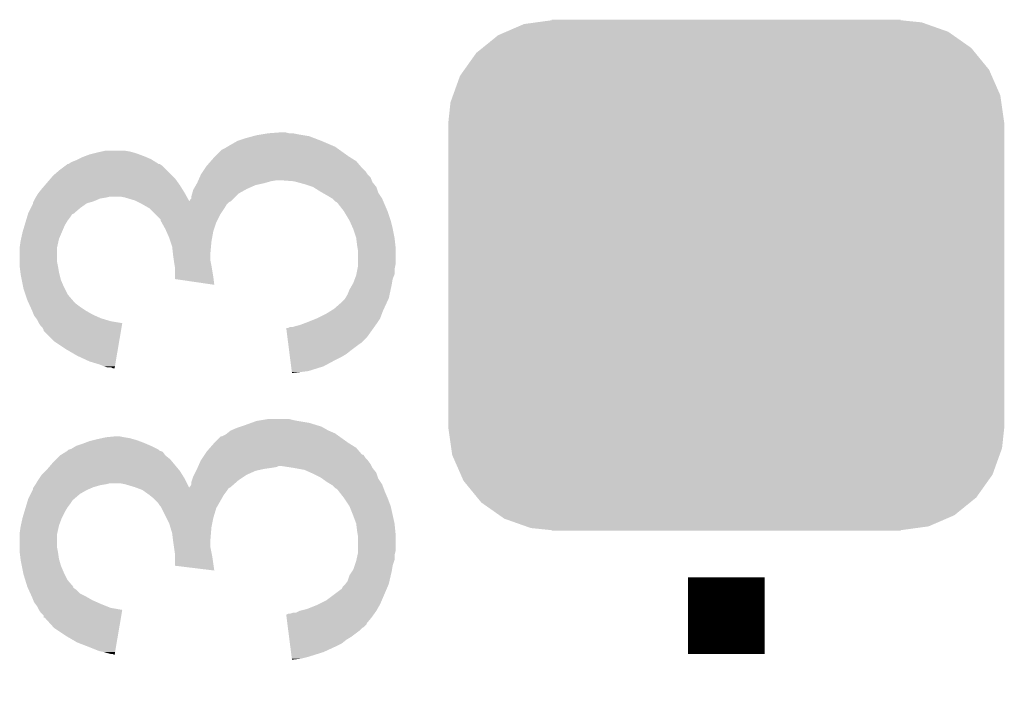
# Model space of a CAD drawing. Extents: x -9 to 122, y -9 to 65.
# Tile 109 of 256: x 23.79 to 26.4, y 39.12 to 40.91. Entities that reach past the tile are written whole.
import ezdxf

# ---------------------------------------------------------------- set-up
doc = ezdxf.new("R2010")
doc.units = 0
doc.layers.get('0').update_dxf_attribs({"linetype": 'CONTINUOUS'})
doc.layers.add('CLICKER_4_FOR_R7FA4M2A_V100_GTO', color=12, linetype='CONTINUOUS')
doc.layers.add('CLICKER_4_FOR_R7FA4M2A_V100_GTS', color=13, linetype='CONTINUOUS')

# ---------------------------------------------------------------- blocks, each defined once
blk = doc.blocks.new('CUSTOM_185')
for points in [[(-0.583128, 0.644948), (-0.536078, 0.665316), (0.587958, 0.644948), (0.530324, 0.665316)], [(-0.536078, 0.665316), (-0.503594, 0.669768), (0.530324, 0.665316), (0.517726, 0.669768)], [(-0.503594, 0.669768), (-0.46228, 0.67543), (0.517726, 0.669768), (0.46228, 0.67543)], [(-0.46228, 0.67543), (-0.46228, 0.67691), (0.46228, 0.67543), (0.46228, 0.67691)], [(-0.645876, 0.602148), (-0.604434, 0.635724), (0.648922, 0.602148), (0.601098, 0.635724)], [(-0.604434, 0.635724), (-0.583128, 0.644948), (0.601098, 0.635724), (0.587958, 0.644948)], [(-0.66231, 0.588832), (-0.645876, 0.602148), (0.659832, 0.588832), (0.648922, 0.602148)], [(-0.693772, 0.544528), (-0.66231, 0.588832), (0.696126, 0.544528), (0.659832, 0.588832)], [(-0.72405, 0.476332), (-0.705438, 0.5281), (0.726088, 0.476332), (0.703344, 0.5281)], [(-0.705438, 0.5281), (-0.693772, 0.544528), (0.703344, 0.5281), (0.696126, 0.544528)], [(-0.730638, 0.458004), (-0.72405, 0.476332), (0.728702, 0.458004), (0.726088, 0.476332)], [(-0.7366, 0.40259), (-0.730638, 0.458004), (0.7366, 0.40259), (0.728702, 0.458004)], [(-0.7366, 0.40132), (-0.7366, 0.40259), (0.7366, 0.40132), (0.7366, 0.40259)], [(-0.7366, -0.40132), (-0.7366, 0.40132), (0.7366, -0.40132), (0.7366, 0.40132)], [(-0.7366, -0.40259), (-0.7366, -0.40132), (0.7366, -0.40259), (0.7366, -0.40132)], [(-0.7287, -0.458004), (-0.7366, -0.40259), (0.730638, -0.458004), (0.7366, -0.40259)], [(-0.726088, -0.476332), (-0.7287, -0.458004), (0.724048, -0.476332), (0.730638, -0.458004)], [(-0.703342, -0.5281), (-0.726088, -0.476332), (0.705438, -0.5281), (0.724048, -0.476332)], [(-0.696126, -0.544528), (-0.703342, -0.5281), (0.69377, -0.544528), (0.705438, -0.5281)], [(-0.65983, -0.588832), (-0.696126, -0.544528), (0.66231, -0.588832), (0.69377, -0.544528)], [(-0.648922, -0.602148), (-0.65983, -0.588832), (0.645874, -0.602148), (0.66231, -0.588832)], [(-0.601096, -0.635724), (-0.648922, -0.602148), (0.604434, -0.635724), (0.645874, -0.602148)], [(-0.587958, -0.644948), (-0.601096, -0.635724), (0.583126, -0.644948), (0.604434, -0.635724)], [(-0.530322, -0.665316), (-0.587958, -0.644948), (0.536078, -0.665316), (0.583126, -0.644948)], [(-0.517726, -0.669768), (-0.530322, -0.665316), (0.503592, -0.669768), (0.536078, -0.665316)], [(-0.46228, -0.67543), (-0.517726, -0.669768), (0.46228, -0.67543), (0.503592, -0.669768)], [(-0.46228, -0.67691), (-0.46228, -0.67543), (0.46228, -0.67691), (0.46228, -0.67543)]]:
    blk.add_solid(points)

msp = doc.modelspace()

# ---------------------------------------------------------------- linework, layer by layer
at = {"layer": 'CLICKER_4_FOR_R7FA4M2A_V100_GTO', "const_width": 0.2032}
msp.add_lwpolyline([(25.6667, 39.22522), (25.6667, 39.42842)], dxfattribs=at)
at = {"layer": 'CLICKER_4_FOR_R7FA4M2A_V100_GTO'}
for points in [[(24.371302, 40.58412), (24.39416, 40.591738), (24.59482, 40.58412), (24.575012, 40.591738)], [(24.39416, 40.591738), (24.41278, 40.596818), (24.575012, 40.591738), (24.561802, 40.596818)], [(24.41278, 40.596818), (24.4221, 40.59936), (24.561802, 40.596818), (24.546556, 40.59936)], [(24.4221, 40.59936), (24.437338, 40.6019), (24.546556, 40.59936), (24.53132, 40.6019)], [(24.437338, 40.6019), (24.452578, 40.60444), (24.53132, 40.6019), (24.518622, 40.60444)], [(24.452578, 40.60444), (24.485598, 40.60698), (24.508462, 40.60444), (24.498302, 40.60698)], [(24.330664, 40.561262), (24.340818, 40.56634), (24.641046, 40.561262), (24.633936, 40.56634)], [(24.340818, 40.56634), (24.345048, 40.568878), (24.633936, 40.56634), (24.630382, 40.568878)], [(24.345048, 40.568878), (24.35352, 40.57396), (24.630382, 40.568878), (24.618526, 40.57396)], [(24.35352, 40.57396), (24.371302, 40.58412), (24.618526, 40.57396), (24.59482, 40.58412)], [(23.949656, 40.535858), (23.95982, 40.54094), (24.1427, 40.535858), (24.130846, 40.54094)], [(23.95982, 40.54094), (23.966594, 40.54348), (24.130846, 40.54094), (24.12492, 40.54348)], [(23.966594, 40.54348), (23.980142, 40.54856), (24.12492, 40.54348), (24.111374, 40.54856)], [(23.980142, 40.54856), (23.9903, 40.5511), (24.111374, 40.54856), (24.1046, 40.5511)], [(23.9903, 40.5511), (24.00046, 40.55364), (24.1046, 40.5511), (24.095712, 40.55364)], [(24.00046, 40.55364), (24.01189, 40.55618), (24.095712, 40.55364), (24.086822, 40.55618)], [(24.01189, 40.55618), (24.023322, 40.55872), (24.086822, 40.55618), (24.071582, 40.55872)], [(24.301128, 40.530778), (24.307798, 40.5384), (24.686262, 40.530778), (24.674068, 40.5384)], [(24.307798, 40.5384), (24.312878, 40.54348), (24.674068, 40.5384), (24.66594, 40.54348)], [(24.312878, 40.54348), (24.330664, 40.561262), (24.66594, 40.54348), (24.641046, 40.561262)], [(23.901398, 40.50792), (23.914944, 40.518078), (24.18334, 40.50792), (24.173182, 40.518078)], [(23.914944, 40.518078), (23.921718, 40.523156), (24.173182, 40.518078), (24.165566, 40.523156)], [(23.921718, 40.523156), (23.921724, 40.52316), (24.165566, 40.523156), (24.163024, 40.52316)], [(23.921724, 40.52316), (23.924266, 40.523164), (24.163024, 40.52316), (24.163018, 40.523164)], [(23.924266, 40.523164), (23.93188, 40.52824), (24.163018, 40.523164), (24.154894, 40.52824)], [(23.93188, 40.52824), (23.94458, 40.53332), (24.154894, 40.52824), (24.146764, 40.53332)], [(23.94458, 40.53332), (23.949656, 40.535858), (24.146764, 40.53332), (24.1427, 40.535858)], [(24.27986, 40.50284), (24.286632, 40.513), (24.71166, 40.50284), (24.701498, 40.513)], [(24.286632, 40.513), (24.29002, 40.518082), (24.701498, 40.513), (24.697144, 40.518082)], [(24.29002, 40.518082), (24.301128, 40.530778), (24.697144, 40.518082), (24.686262, 40.530778)], [(23.877086, 40.48506), (23.88362, 40.492682), (24.2062, 40.48506), (24.198578, 40.492682)], [(23.88362, 40.492682), (23.901398, 40.50792), (24.198578, 40.492682), (24.18334, 40.50792)], [(24.268006, 40.47998), (24.27139, 40.487596), (24.72741, 40.47998), (24.72436, 40.487596)], [(24.27139, 40.487596), (24.27478, 40.495218), (24.72436, 40.487596), (24.716742, 40.495218)], [(24.27478, 40.495218), (24.274782, 40.495222), (24.716742, 40.495218), (24.71674, 40.495222)], [(24.274782, 40.495222), (24.27986, 40.50284), (24.71674, 40.495222), (24.71166, 40.50284)], [(23.85314, 40.45712), (23.861848, 40.46728), (24.22525, 40.45712), (24.2189, 40.46728)], [(23.861848, 40.46728), (23.877086, 40.48506), (24.2189, 40.46728), (24.2062, 40.48506)], [(24.25591, 40.45712), (24.261714, 40.467278), (24.3967, 40.45712), (24.419558, 40.467278)], [(24.261714, 40.467278), (24.264618, 40.47236), (24.419558, 40.467278), (24.442422, 40.47236)], [(24.264618, 40.47236), (24.26462, 40.472362), (24.442422, 40.47236), (24.442428, 40.472362)], [(24.26462, 40.472362), (24.266876, 40.47744), (24.442428, 40.472362), (24.460198, 40.47744)], [(24.266876, 40.47744), (24.268006, 40.47998), (24.460198, 40.47744), (24.475438, 40.47998)], [(24.521158, 40.47744), (24.488142, 40.47998), (24.728426, 40.47744), (24.72741, 40.47998)], [(24.53047, 40.4749), (24.521158, 40.47744), (24.729442, 40.4749), (24.728426, 40.47744)], [(24.5491, 40.469818), (24.53047, 40.4749), (24.733508, 40.469818), (24.729442, 40.4749)], [(24.57196, 40.4622), (24.5491, 40.469818), (24.7396, 40.4622), (24.733508, 40.469818)], [(24.571964, 40.462198), (24.57196, 40.4622), (24.7396, 40.462198), (24.7396, 40.4622)], [(24.59228, 40.4495), (24.571964, 40.462198), (24.743834, 40.4495), (24.7396, 40.462198)], [(23.83536, 40.431718), (23.836884, 40.43426), (24.008078, 40.431718), (24.02332, 40.43426)], [(23.836884, 40.43426), (23.838408, 40.4368), (24.02332, 40.43426), (24.033478, 40.4368)], [(23.838408, 40.4368), (23.84298, 40.44442), (24.237262, 40.4368), (24.233014, 40.44442)], [(23.84298, 40.44442), (23.845012, 40.44696), (24.233014, 40.44442), (24.231598, 40.44696)], [(23.845012, 40.44696), (23.85314, 40.45712), (24.231598, 40.44696), (24.22525, 40.45712)], [(24.074122, 40.43426), (24.061418, 40.4368), (24.238678, 40.43426), (24.237262, 40.4368)], [(24.099518, 40.426642), (24.074122, 40.43426), (24.242926, 40.426642), (24.238678, 40.43426)], [(24.24938, 40.436804), (24.251554, 40.444418), (24.366224, 40.436804), (24.37384, 40.444418)], [(24.24938, 40.431726), (24.24938, 40.436804), (24.361144, 40.431726), (24.366224, 40.436804)], [(24.251554, 40.444418), (24.25446, 40.454582), (24.37384, 40.444418), (24.392132, 40.454582)], [(24.25446, 40.454582), (24.25591, 40.45712), (24.392132, 40.454582), (24.3967, 40.45712)], [(24.596732, 40.446956), (24.59228, 40.4495), (24.744682, 40.446956), (24.743834, 40.4495)], [(24.61006, 40.43934), (24.596732, 40.446956), (24.74976, 40.43934), (24.744682, 40.446956)], [(24.622758, 40.431722), (24.61006, 40.43934), (24.75484, 40.431722), (24.74976, 40.43934)], [(23.823928, 40.40632), (23.830276, 40.419018), (23.95474, 40.40632), (23.972516, 40.419018)], [(23.830276, 40.419018), (23.83028, 40.419024), (23.972516, 40.419018), (23.972536, 40.419024)], [(23.83028, 40.419024), (23.830282, 40.421564), (23.972536, 40.419024), (23.981428, 40.421564)], [(23.830282, 40.421564), (23.831548, 40.424098), (23.981428, 40.421564), (23.9903, 40.424098)], [(23.831548, 40.424098), (23.83536, 40.431718), (23.9903, 40.424098), (24.008078, 40.431718)], [(24.104526, 40.424138), (24.099518, 40.426642), (24.24432, 40.424138), (24.242926, 40.426642)], [(24.104606, 40.424098), (24.104526, 40.424138), (24.353516, 40.424098), (24.353556, 40.424138)], [(24.109686, 40.421558), (24.104606, 40.424098), (24.34844, 40.421558), (24.353516, 40.424098)], [(24.11984, 40.41648), (24.109686, 40.421558), (24.34336, 40.41648), (24.34844, 40.421558)], [(24.119844, 40.416478), (24.11984, 40.41648), (24.343358, 40.416478), (24.34336, 40.41648)], [(24.137618, 40.406322), (24.119844, 40.416478), (24.337266, 40.406322), (24.343358, 40.416478)], [(24.24432, 40.424138), (24.246842, 40.42918), (24.353556, 40.424138), (24.358598, 40.42918)], [(24.246842, 40.42918), (24.24938, 40.431726), (24.358598, 40.42918), (24.361144, 40.431726)], [(24.622762, 40.43172), (24.622758, 40.431722), (24.75484, 40.43172), (24.75484, 40.431722)], [(24.63038, 40.424102), (24.622762, 40.43172), (24.758106, 40.424102), (24.75484, 40.43172)], [(24.635454, 40.421562), (24.63038, 40.424102), (24.759194, 40.421562), (24.758106, 40.424102)], [(24.65324, 40.3987), (24.635454, 40.421562), (24.768992, 40.3987), (24.759194, 40.421562)], [(23.811482, 40.373298), (23.814532, 40.38346), (23.921718, 40.373298), (23.92934, 40.38346)], [(23.814532, 40.38346), (23.816814, 40.391072), (23.92934, 40.38346), (23.934416, 40.391072)], [(23.816814, 40.391072), (23.816818, 40.39108), (23.934416, 40.391072), (23.936954, 40.39108)], [(23.816818, 40.39108), (23.81758, 40.39362), (23.936954, 40.39108), (23.939918, 40.39362)], [(23.81758, 40.39362), (23.823928, 40.40632), (23.939918, 40.39362), (23.95474, 40.40632)], [(24.14016, 40.40378), (24.137618, 40.406322), (24.335742, 40.40378), (24.337266, 40.406322)], [(24.155402, 40.388538), (24.14016, 40.40378), (24.32558, 40.388538), (24.335742, 40.40378)], [(24.168094, 40.375846), (24.155402, 40.388538), (24.319234, 40.375846), (24.32558, 40.388538)], [(24.654764, 40.39616), (24.65324, 40.3987), (24.77008, 40.39616), (24.768992, 40.3987)], [(24.66848, 40.3733), (24.654764, 40.39616), (24.777698, 40.3733), (24.77008, 40.39616)], [(23.80234, 40.342818), (23.807672, 40.360598), (23.90648, 40.342818), (23.9141, 40.360598)], [(23.807672, 40.360598), (23.811482, 40.373298), (23.9141, 40.360598), (23.921718, 40.373298)], [(24.1681, 40.373306), (24.168094, 40.375846), (24.317964, 40.373306), (24.319234, 40.375846)], [(24.170926, 40.368218), (24.1681, 40.373306), (24.31542, 40.368218), (24.317964, 40.373306)], [(24.1808, 40.35044), (24.170926, 40.368218), (24.309492, 40.35044), (24.31542, 40.368218)], [(24.677512, 40.35298), (24.66848, 40.3733), (24.78278, 40.35298), (24.777698, 40.3733)], [(23.798388, 40.325038), (23.80234, 40.342818), (23.89886, 40.325038), (23.90648, 40.342818)], [(24.183058, 40.34536), (24.1808, 40.35044), (24.3078, 40.34536), (24.309492, 40.35044)], [(24.19096, 40.327578), (24.183058, 40.34536), (24.304566, 40.327578), (24.3078, 40.34536)], [(24.67864, 40.350438), (24.677512, 40.35298), (24.78329, 40.350438), (24.78278, 40.35298)], [(24.686258, 40.327582), (24.67864, 40.350438), (24.78786, 40.327582), (24.78329, 40.350438)], [(23.79472, 40.30218), (23.79726, 40.319958), (23.89378, 40.30218), (23.89773, 40.319958)], [(23.79726, 40.319958), (23.798388, 40.325038), (23.89773, 40.319958), (23.89886, 40.325038)], [(24.194346, 40.317422), (24.19096, 40.327578), (24.30272, 40.317422), (24.304566, 40.327578)], [(24.198578, 40.304722), (24.194346, 40.317422), (24.301564, 40.304722), (24.30272, 40.317422)], [(24.200274, 40.289482), (24.198578, 40.304722), (24.30018, 40.289482), (24.301564, 40.304722)], [(24.68626, 40.32758), (24.686258, 40.327582), (24.78786, 40.32758), (24.78786, 40.327582)], [(24.6888, 40.30726), (24.68626, 40.32758), (24.790118, 40.30726), (24.78786, 40.32758)], [(24.689224, 40.304718), (24.6888, 40.30726), (24.7904, 40.304718), (24.790118, 40.30726)], [(24.69134, 40.292022), (24.689224, 40.304718), (24.7904, 40.292022), (24.7904, 40.304718)], [(23.79472, 40.302178), (23.79472, 40.30218), (23.89378, 40.302178), (23.89378, 40.30218)], [(23.79472, 40.264078), (23.79472, 40.302178), (23.89378, 40.264078), (23.89378, 40.302178)], [(24.20112, 40.28186), (24.200274, 40.289482), (24.30018, 40.28186), (24.30018, 40.289482)], [(24.203298, 40.266618), (24.20112, 40.28186), (24.30018, 40.266618), (24.30018, 40.28186)], [(24.69134, 40.256458), (24.69134, 40.292022), (24.7904, 40.256458), (24.7904, 40.292022)], [(23.79472, 40.251382), (23.79472, 40.264078), (23.89632, 40.251382), (23.89378, 40.264078)], [(23.794722, 40.25138), (23.79472, 40.251382), (23.89632, 40.25138), (23.89632, 40.251382)], [(23.796626, 40.23614), (23.794722, 40.25138), (23.89886, 40.23614), (23.89632, 40.25138)], [(24.20366, 40.26408), (24.203298, 40.266618), (24.300688, 40.26408), (24.30018, 40.266618)], [(24.205354, 40.25392), (24.20366, 40.26408), (24.30272, 40.25392), (24.300688, 40.26408)], [(24.2062, 40.248842), (24.205354, 40.25392), (24.303568, 40.248842), (24.30272, 40.25392)], [(24.689306, 40.243758), (24.69134, 40.253922), (24.78786, 40.243758), (24.789892, 40.253922)], [(24.69134, 40.253922), (24.69134, 40.256458), (24.789892, 40.253922), (24.7904, 40.256458)], [(23.79726, 40.23106), (23.796626, 40.23614), (23.900132, 40.23106), (23.89886, 40.23614)], [(23.80031, 40.215818), (23.79726, 40.23106), (23.903942, 40.215818), (23.900132, 40.23106)], [(24.2062, 40.22344), (24.2062, 40.248842), (24.3078, 40.22344), (24.303568, 40.248842)], [(24.682448, 40.218358), (24.68626, 40.228522), (24.78278, 40.218358), (24.786844, 40.228522)], [(24.68626, 40.228522), (24.686766, 40.231056), (24.786844, 40.228522), (24.787858, 40.231056)], [(24.686766, 40.231056), (24.689306, 40.243758), (24.787858, 40.231056), (24.78786, 40.243758)], [(23.803866, 40.19804), (23.80031, 40.215818), (23.91156, 40.19804), (23.903942, 40.215818)], [(24.2062, 40.21838), (24.2062, 40.22344), (24.308426, 40.21838), (24.3078, 40.22344)], [(24.310312, 40.203124), (24.2062, 40.21838), (24.310312, 40.203124), (24.308426, 40.21838)], [(24.66848, 40.190422), (24.675736, 40.20312), (24.777518, 40.190422), (24.78024, 40.20312)], [(24.675736, 40.20312), (24.67864, 40.2082), (24.78024, 40.20312), (24.781086, 40.2082)], [(24.67864, 40.2082), (24.682448, 40.218358), (24.781086, 40.2082), (24.78278, 40.218358)], [(23.80488, 40.192962), (23.803866, 40.19804), (23.9141, 40.192962), (23.91156, 40.19804)], [(23.809962, 40.17772), (23.80488, 40.192962), (23.92172, 40.17772), (23.9141, 40.192962)], [(23.81504, 40.162482), (23.809962, 40.17772), (23.93478, 40.162482), (23.92172, 40.17772)], [(24.657302, 40.167558), (24.6634, 40.177718), (24.772618, 40.167558), (24.774794, 40.177718)], [(24.6634, 40.177718), (24.66848, 40.190422), (24.774794, 40.177718), (24.777518, 40.190422)], [(23.816196, 40.15994), (23.81504, 40.162482), (23.936958, 40.15994), (23.93478, 40.162482)], [(23.81966, 40.15232), (23.816196, 40.15994), (23.944582, 40.15232), (23.936958, 40.15994)], [(23.823124, 40.1447), (23.81966, 40.15232), (23.95474, 40.1447), (23.944582, 40.15232)], [(24.627842, 40.13962), (24.64816, 40.157398), (24.759724, 40.13962), (24.767928, 40.157398)], [(24.64816, 40.157398), (24.655782, 40.165022), (24.767928, 40.157398), (24.771446, 40.165022)], [(24.655782, 40.165022), (24.657302, 40.167558), (24.771446, 40.165022), (24.772618, 40.167558)], [(23.82774, 40.134542), (23.823124, 40.1447), (23.969978, 40.134542), (23.95474, 40.1447)], [(23.82774, 40.13454), (23.82774, 40.134542), (23.969982, 40.13454), (23.969978, 40.134542)], [(23.831804, 40.12438), (23.82774, 40.13454), (23.987762, 40.12438), (23.969982, 40.13454)], [(23.83282, 40.12184), (23.831804, 40.12438), (23.993476, 40.12184), (23.987762, 40.12438)], [(23.838536, 40.114218), (23.83282, 40.12184), (24.01062, 40.114218), (23.993476, 40.12184)], [(24.58212, 40.11422), (24.607518, 40.12692), (24.749758, 40.11422), (24.754522, 40.12692)], [(24.607518, 40.12692), (24.619712, 40.13454), (24.754522, 40.12692), (24.75738, 40.13454)], [(24.619712, 40.13454), (24.627842, 40.13962), (24.75738, 40.13454), (24.759724, 40.13962)], [(23.840438, 40.11168), (23.838536, 40.114218), (24.019084, 40.11168), (24.01062, 40.114218)], [(23.84298, 40.1066), (23.840438, 40.11168), (24.03602, 40.1066), (24.019084, 40.11168)], [(23.84552, 40.101522), (23.84298, 40.1066), (24.066354, 40.101522), (24.03602, 40.1066)], [(23.845536, 40.101498), (23.84552, 40.101522), (24.066496, 40.101498), (24.066354, 40.101522)], [(23.8506, 40.0939), (23.845536, 40.101498), (24.0652, 40.0939), (24.066496, 40.101498)], [(23.855678, 40.08882), (23.8506, 40.0939), (24.064336, 40.08882), (24.0652, 40.0939)], [(24.518622, 40.091362), (24.52624, 40.093898), (24.734158, 40.091362), (24.735968, 40.093898)], [(24.52624, 40.093898), (24.536402, 40.096442), (24.735968, 40.093898), (24.737786, 40.096442)], [(24.536402, 40.096442), (24.54317, 40.09898), (24.737786, 40.096442), (24.7396, 40.09898)], [(24.54317, 40.09898), (24.55672, 40.10406), (24.7396, 40.09898), (24.742986, 40.10406)], [(24.55672, 40.10406), (24.582114, 40.114218), (24.742986, 40.10406), (24.749758, 40.114218)], [(24.582114, 40.114218), (24.58212, 40.11422), (24.749758, 40.114218), (24.749758, 40.11422)], [(23.858218, 40.083744), (23.855678, 40.08882), (24.06347, 40.083744), (24.064336, 40.08882)], [(23.85822, 40.081206), (23.858218, 40.083744), (24.063038, 40.081206), (24.06347, 40.083744)], [(23.886158, 40.053262), (23.85822, 40.081206), (24.058278, 40.053262), (24.063038, 40.081206)], [(24.500864, 40.08882), (24.505924, 40.088822), (24.732342, 40.08882), (24.732344, 40.088822)], [(24.504102, 40.063418), (24.500864, 40.08882), (24.714198, 40.063418), (24.732342, 40.08882)], [(24.505924, 40.088822), (24.511004, 40.09136), (24.732344, 40.088822), (24.734156, 40.09136)], [(24.511004, 40.09136), (24.518622, 40.091362), (24.734156, 40.09136), (24.734158, 40.091362)], [(23.91664, 40.032938), (23.886158, 40.053262), (24.054816, 40.032938), (24.058278, 40.053262)], [(24.505722, 40.05072), (24.504102, 40.063418), (24.7015, 40.05072), (24.714198, 40.063418)], [(24.506368, 40.04564), (24.505722, 40.05072), (24.69388, 40.04564), (24.7015, 40.05072)], [(24.508312, 40.0304), (24.506368, 40.04564), (24.67356, 40.0304), (24.69388, 40.04564)], [(23.947122, 40.01516), (23.91664, 40.032938), (24.051786, 40.01516), (24.054816, 40.032938)], [(24.509606, 40.020238), (24.508312, 40.0304), (24.660858, 40.020238), (24.67356, 40.0304)], [(24.510578, 40.01262), (24.509606, 40.020238), (24.64816, 40.01262), (24.660858, 40.020238)], [(23.98014, 39.99992), (23.947122, 40.01516), (24.04919, 39.99992), (24.051786, 40.01516)], [(24.005542, 39.9923), (23.98014, 39.99992), (24.047892, 39.9923), (24.04919, 39.99992)], [(24.01824, 39.98722), (24.005542, 39.9923), (24.047026, 39.98722), (24.047892, 39.9923)], [(24.51155, 40.005), (24.510578, 40.01262), (24.63292, 40.005), (24.64816, 40.01262)], [(24.513816, 39.987218), (24.51155, 40.005), (24.599898, 39.987218), (24.63292, 40.005)], [(24.025858, 39.984682), (24.01824, 39.98722), (24.046594, 39.984682), (24.047026, 39.98722)], [(24.036016, 39.98468), (24.025858, 39.984682), (24.046594, 39.98468), (24.046594, 39.984682)], [(24.041096, 39.982142), (24.036016, 39.98468), (24.046162, 39.982142), (24.046594, 39.98468)], [(24.046162, 39.98214), (24.041096, 39.982142), (24.046162, 39.98214), (24.046162, 39.982142)], [(24.515434, 39.97452), (24.513816, 39.987218), (24.559258, 39.97452), (24.599898, 39.987218)], [(24.515758, 39.97198), (24.515434, 39.97452), (24.53894, 39.97198), (24.559258, 39.97452)], [(24.516078, 39.969462), (24.515758, 39.97198), (24.516078, 39.969462), (24.53894, 39.97198)], [(24.39416, 39.83228), (24.40813, 39.83736), (24.578312, 39.83228), (24.561802, 39.83736)], [(24.40813, 39.83736), (24.422102, 39.84244), (24.561802, 39.83736), (24.53132, 39.84244)], [(24.422102, 39.84244), (24.437342, 39.84498), (24.53132, 39.84244), (24.51862, 39.84498)], [(24.437342, 39.84498), (24.452582, 39.84752), (24.51862, 39.84498), (24.508462, 39.84752)], [(24.34082, 39.80688), (24.343992, 39.809418), (24.633936, 39.80688), (24.630382, 39.809418)], [(24.343992, 39.809418), (24.353522, 39.81704), (24.630382, 39.809418), (24.6126, 39.81704)], [(24.353522, 39.81704), (24.3713, 39.82466), (24.6126, 39.81704), (24.599268, 39.82466)], [(24.3713, 39.82466), (24.37892, 39.8272), (24.599268, 39.82466), (24.594822, 39.8272)], [(24.37892, 39.8272), (24.39416, 39.83228), (24.594822, 39.8272), (24.578312, 39.83228)], [(23.94458, 39.7764), (23.95982, 39.78148), (24.1427, 39.7764), (24.130848, 39.78148)], [(23.95982, 39.78148), (23.966594, 39.78402), (24.130848, 39.78148), (24.12492, 39.78402)], [(23.966594, 39.78402), (23.980142, 39.7891), (24.12492, 39.78402), (24.111374, 39.7891)], [(23.980142, 39.7891), (23.9903, 39.79164), (24.111374, 39.7891), (24.1046, 39.79164)], [(23.9903, 39.79164), (24.00046, 39.79418), (24.1046, 39.79164), (24.095712, 39.79418)], [(24.00046, 39.79418), (24.01189, 39.79672), (24.095712, 39.79418), (24.086822, 39.79672)], [(24.01189, 39.79672), (24.023322, 39.79926), (24.086822, 39.79672), (24.07158, 39.79926)], [(24.023322, 39.79926), (24.048718, 39.8018), (24.07158, 39.79926), (24.058882, 39.8018)], [(24.298906, 39.771318), (24.307798, 39.78148), (24.686262, 39.771318), (24.670004, 39.78148)], [(24.307798, 39.78148), (24.310338, 39.78402), (24.670004, 39.78148), (24.66594, 39.78402)], [(24.310338, 39.78402), (24.328126, 39.8018), (24.66594, 39.78402), (24.641048, 39.8018)], [(24.328126, 39.8018), (24.330664, 39.801802), (24.641048, 39.8018), (24.641046, 39.801802)], [(24.330664, 39.801802), (24.34082, 39.80688), (24.641046, 39.801802), (24.633936, 39.80688)], [(23.901402, 39.751), (23.917648, 39.761156), (24.180802, 39.751), (24.173182, 39.761156)], [(23.917648, 39.761156), (23.921718, 39.7637), (24.173182, 39.761156), (24.165564, 39.7637)], [(23.921718, 39.7637), (23.921722, 39.763702), (24.165564, 39.7637), (24.165562, 39.763702)], [(23.921722, 39.763702), (23.92426, 39.766238), (24.165562, 39.763702), (24.16302, 39.766238)], [(23.92426, 39.766238), (23.924264, 39.76624), (24.16302, 39.766238), (24.163018, 39.76624)], [(23.924264, 39.76624), (23.931882, 39.76878), (24.163018, 39.76624), (24.157938, 39.76878)], [(23.931882, 39.76878), (23.94458, 39.7764), (24.157938, 39.76878), (24.1427, 39.7764)], [(24.284938, 39.75354), (24.29002, 39.761162), (24.701508, 39.75354), (24.694972, 39.761162)], [(24.29002, 39.761162), (24.298906, 39.771318), (24.694972, 39.761162), (24.686262, 39.771318)], [(23.86838, 39.71544), (23.883618, 39.73322), (24.214666, 39.71544), (24.19985, 39.73322)], [(23.883618, 39.73322), (23.891236, 39.740838), (24.19985, 39.73322), (24.193502, 39.740838)], [(23.891236, 39.740838), (23.901398, 39.750998), (24.193502, 39.740838), (24.180802, 39.750998)], [(23.901398, 39.750998), (23.901402, 39.751), (24.180802, 39.750998), (24.180802, 39.751)], [(24.270264, 39.728138), (24.27478, 39.738298), (24.72436, 39.728138), (24.71674, 39.738298)], [(24.27478, 39.738298), (24.274782, 39.738302), (24.71674, 39.738298), (24.716738, 39.738302)], [(24.274782, 39.738302), (24.278164, 39.743378), (24.716738, 39.738302), (24.711662, 39.743378)], [(24.278164, 39.743378), (24.283246, 39.751), (24.711662, 39.743378), (24.70658, 39.751)], [(24.283246, 39.751), (24.284934, 39.753534), (24.70658, 39.751), (24.704046, 39.753534)], [(24.284934, 39.753534), (24.284938, 39.75354), (24.704046, 39.753534), (24.701508, 39.75354)], [(23.853142, 39.700202), (23.863298, 39.710358), (24.225248, 39.700202), (24.2189, 39.710358)], [(23.863298, 39.710358), (23.86838, 39.71544), (24.2189, 39.710358), (24.214666, 39.71544)], [(24.256998, 39.700198), (24.262078, 39.710358), (24.396698, 39.700198), (24.419558, 39.710358)], [(24.262078, 39.710358), (24.26462, 39.71544), (24.419558, 39.710358), (24.442422, 39.71544)], [(24.26462, 39.71544), (24.265748, 39.71798), (24.442422, 39.71544), (24.4602, 39.71798)], [(24.265748, 39.71798), (24.266878, 39.72052), (24.4602, 39.71798), (24.475438, 39.72052)], [(24.266878, 39.72052), (24.268006, 39.723058), (24.475438, 39.72052), (24.480516, 39.723058)], [(24.268006, 39.72306), (24.270264, 39.728138), (24.7269, 39.72306), (24.72436, 39.728138)], [(24.268006, 39.723058), (24.268006, 39.72306), (24.480516, 39.723058), (24.488138, 39.72306)], [(24.52116, 39.71798), (24.488138, 39.72306), (24.72944, 39.71798), (24.7269, 39.72306)], [(24.549098, 39.7129), (24.52116, 39.71798), (24.733504, 39.7129), (24.72944, 39.71798)], [(24.56625, 39.705278), (24.549098, 39.7129), (24.7396, 39.705278), (24.733504, 39.7129)], [(24.57196, 39.70274), (24.56625, 39.705278), (24.740448, 39.70274), (24.7396, 39.705278)], [(24.592278, 39.69258), (24.57196, 39.70274), (24.743834, 39.69258), (24.740448, 39.70274)], [(23.836884, 39.6748), (23.838406, 39.67734), (24.02332, 39.6748), (24.033478, 39.67734)], [(23.838406, 39.67734), (23.842978, 39.68496), (24.237974, 39.67734), (24.234148, 39.68496)], [(23.842978, 39.68496), (23.846364, 39.69004), (24.234148, 39.68496), (24.231598, 39.69004)], [(23.846364, 39.69004), (23.853142, 39.700202), (24.231598, 39.69004), (24.225248, 39.700202)], [(24.074122, 39.6748), (24.061418, 39.67734), (24.239248, 39.6748), (24.237974, 39.67734)], [(24.24938, 39.674804), (24.249382, 39.679882), (24.36223, 39.674804), (24.368034, 39.679882)], [(24.249382, 39.679882), (24.251074, 39.68496), (24.368034, 39.679882), (24.373838, 39.68496)], [(24.251074, 39.68496), (24.25446, 39.69512), (24.373838, 39.68496), (24.38908, 39.69512)], [(24.25446, 39.69512), (24.256998, 39.700198), (24.38908, 39.69512), (24.396698, 39.700198)], [(24.59584, 39.690036), (24.592278, 39.69258), (24.744682, 39.690036), (24.743834, 39.69258)], [(24.61006, 39.679878), (24.59584, 39.690036), (24.751456, 39.679878), (24.744682, 39.690036)], [(24.618528, 39.6748), (24.61006, 39.679878), (24.75484, 39.6748), (24.751456, 39.679878)], [(23.823928, 39.6494), (23.829008, 39.65956), (23.95474, 39.6494), (23.972518, 39.65956)], [(23.829008, 39.65956), (23.83028, 39.662104), (23.972518, 39.65956), (23.978454, 39.662104)], [(23.83028, 39.662104), (23.830284, 39.664646), (23.978454, 39.662104), (23.984384, 39.664646)], [(23.830284, 39.664646), (23.831972, 39.66718), (23.984384, 39.664646), (23.990298, 39.66718)], [(23.831972, 39.66718), (23.83536, 39.672258), (23.990298, 39.66718), (24.00807, 39.672258)], [(23.83536, 39.67226), (23.836884, 39.6748), (24.008078, 39.67226), (24.02332, 39.6748)], [(23.83536, 39.672258), (23.83536, 39.67226), (24.00807, 39.672258), (24.008078, 39.67226)], [(24.099522, 39.66718), (24.074122, 39.6748), (24.243072, 39.66718), (24.239248, 39.6748)], [(24.10605, 39.664732), (24.099522, 39.66718), (24.2443, 39.664732), (24.243072, 39.66718)], [(24.106306, 39.664636), (24.10605, 39.664732), (24.34844, 39.664636), (24.34863, 39.664732)], [(24.11984, 39.65956), (24.106306, 39.664636), (24.345054, 39.65956), (24.34844, 39.664636)], [(24.123396, 39.65702), (24.11984, 39.65956), (24.34336, 39.65702), (24.345054, 39.65956)], [(24.13762, 39.64686), (24.123396, 39.65702), (24.335738, 39.64686), (24.34336, 39.65702)], [(24.2443, 39.664732), (24.244304, 39.667178), (24.34863, 39.664732), (24.353516, 39.667178)], [(24.244304, 39.667178), (24.244306, 39.667186), (24.353516, 39.667178), (24.353524, 39.667186)], [(24.244306, 39.667186), (24.246842, 39.669724), (24.353524, 39.667186), (24.356424, 39.669724)], [(24.246842, 39.669724), (24.24938, 39.674804), (24.356424, 39.669724), (24.36223, 39.674804)], [(24.622758, 39.672262), (24.618528, 39.6748), (24.755792, 39.672262), (24.75484, 39.6748)], [(24.63038, 39.664642), (24.622758, 39.672262), (24.75865, 39.664642), (24.755792, 39.672262)], [(24.635454, 39.662102), (24.63038, 39.664642), (24.759602, 39.662102), (24.75865, 39.664642)], [(24.641384, 39.65448), (24.635454, 39.662102), (24.76246, 39.65448), (24.759602, 39.662102)], [(24.65324, 39.63924), (24.641384, 39.65448), (24.768992, 39.63924), (24.76246, 39.65448)], [(23.81377, 39.624), (23.816056, 39.63162), (23.92934, 39.624), (23.93442, 39.63162)], [(23.816056, 39.63162), (23.816818, 39.634162), (23.93442, 39.63162), (23.93696, 39.634162)], [(23.816818, 39.634162), (23.81758, 39.6367), (23.93696, 39.634162), (23.93992, 39.6367)], [(23.81758, 39.6367), (23.823928, 39.6494), (23.93992, 39.6367), (23.95474, 39.6494)], [(24.137624, 39.646858), (24.13762, 39.64686), (24.335738, 39.646858), (24.335738, 39.64686)], [(24.150318, 39.636702), (24.137624, 39.646858), (24.329934, 39.636702), (24.335738, 39.646858)], [(24.160478, 39.626542), (24.150318, 39.636702), (24.324128, 39.626542), (24.329934, 39.636702)], [(24.16556, 39.61892), (24.160478, 39.626542), (24.319772, 39.61892), (24.324128, 39.626542)], [(24.654934, 39.6367), (24.65324, 39.63924), (24.77008, 39.6367), (24.768992, 39.63924)], [(24.668478, 39.616382), (24.654934, 39.6367), (24.7777, 39.616382), (24.77008, 39.6367)], [(23.80234, 39.5859), (23.806912, 39.60114), (23.90648, 39.5859), (23.9141, 39.60114)], [(23.806912, 39.60114), (23.81072, 39.613838), (23.9141, 39.60114), (23.921718, 39.613838)], [(23.81072, 39.613838), (23.81377, 39.624), (23.921718, 39.613838), (23.92934, 39.624)], [(24.168098, 39.61638), (24.16556, 39.61892), (24.318322, 39.61638), (24.319772, 39.61892)], [(24.17064, 39.611298), (24.168098, 39.61638), (24.315418, 39.611298), (24.318322, 39.61638)], [(24.18334, 39.585902), (24.17064, 39.611298), (24.3078, 39.585902), (24.315418, 39.611298)], [(24.66848, 39.616378), (24.668478, 39.616382), (24.7777, 39.616378), (24.7777, 39.616382)], [(24.67864, 39.59098), (24.66848, 39.616378), (24.783344, 39.59098), (24.7777, 39.616378)], [(23.797824, 39.565578), (23.80234, 39.585898), (23.89886, 39.565578), (23.906478, 39.585898)], [(23.80234, 39.585898), (23.80234, 39.5859), (23.906478, 39.585898), (23.90648, 39.5859)], [(24.19096, 39.57066), (24.18334, 39.585902), (24.30475, 39.57066), (24.3078, 39.585902)], [(24.686258, 39.570664), (24.67864, 39.59098), (24.78786, 39.570664), (24.783344, 39.59098)], [(23.79472, 39.54526), (23.79726, 39.563038), (23.894344, 39.54526), (23.898294, 39.563038)], [(23.79726, 39.563038), (23.797824, 39.565578), (23.898294, 39.563038), (23.89886, 39.565578)], [(24.19401, 39.5605), (24.19096, 39.57066), (24.30272, 39.5605), (24.30475, 39.57066)], [(24.19858, 39.545262), (24.19401, 39.5605), (24.30145, 39.545262), (24.30272, 39.5605)], [(24.68626, 39.570658), (24.686258, 39.570664), (24.78786, 39.570658), (24.78786, 39.570664)], [(24.6888, 39.55034), (24.68626, 39.570658), (24.789894, 39.55034), (24.78786, 39.570658)], [(24.689648, 39.545262), (24.6888, 39.55034), (24.7904, 39.545262), (24.789894, 39.55034)], [(23.79472, 39.542718), (23.79472, 39.54526), (23.89378, 39.542718), (23.894344, 39.54526)], [(23.79472, 39.507158), (23.79472, 39.542718), (23.89378, 39.507158), (23.89378, 39.542718)], [(24.200486, 39.530022), (24.19858, 39.545262), (24.30018, 39.530022), (24.30145, 39.545262)], [(24.20112, 39.52494), (24.200486, 39.530022), (24.30018, 39.52494), (24.30018, 39.530022)], [(24.203662, 39.507158), (24.20112, 39.52494), (24.30018, 39.507158), (24.30018, 39.52494)], [(24.69134, 39.535102), (24.689648, 39.545262), (24.7904, 39.535102), (24.7904, 39.545262)], [(24.69134, 39.496998), (24.69134, 39.535102), (24.7904, 39.496998), (24.7904, 39.535102)], [(23.79472, 39.494462), (23.79472, 39.507158), (23.89632, 39.494462), (23.89378, 39.507158)], [(23.794722, 39.49446), (23.79472, 39.494462), (23.89632, 39.49446), (23.89632, 39.494462)], [(23.796944, 39.476678), (23.794722, 39.49446), (23.89886, 39.476678), (23.89632, 39.49446)], [(24.2062, 39.48938), (24.203662, 39.507158), (24.303736, 39.48938), (24.30018, 39.507158)], [(24.689644, 39.486838), (24.69134, 39.494462), (24.78786, 39.486838), (24.789766, 39.494462)], [(24.69134, 39.494462), (24.69134, 39.496998), (24.789766, 39.494462), (24.7904, 39.496998)], [(23.79726, 39.47414), (23.796944, 39.476678), (23.899586, 39.47414), (23.89886, 39.476678)], [(23.80031, 39.458898), (23.79726, 39.47414), (23.90394, 39.458898), (23.899586, 39.47414)], [(24.2062, 39.48176), (24.2062, 39.48938), (24.30526, 39.48176), (24.303736, 39.48938)], [(24.2062, 39.45892), (24.2062, 39.48176), (24.308506, 39.45892), (24.30526, 39.48176)], [(24.682026, 39.4589), (24.68626, 39.471602), (24.78278, 39.4589), (24.787012, 39.471602)], [(24.68626, 39.471602), (24.686822, 39.474138), (24.787012, 39.471602), (24.787858, 39.474138)], [(24.686822, 39.474138), (24.689644, 39.486838), (24.787858, 39.474138), (24.78786, 39.486838)], [(23.803864, 39.44112), (23.80031, 39.458898), (23.91156, 39.44112), (23.90394, 39.458898)], [(24.310312, 39.446204), (24.2062, 39.45892), (24.310312, 39.446204), (24.308506, 39.45892)], [(24.668482, 39.433504), (24.675252, 39.44366), (24.777894, 39.433504), (24.78024, 39.44366)], [(24.675252, 39.44366), (24.67864, 39.44874), (24.78024, 39.44366), (24.781086, 39.44874)], [(24.67864, 39.44874), (24.682026, 39.4589), (24.781086, 39.44874), (24.78278, 39.4589)], [(23.80488, 39.43604), (23.803864, 39.44112), (23.9141, 39.43604), (23.91156, 39.44112)], [(23.80957, 39.4208), (23.80488, 39.43604), (23.92172, 39.4208), (23.9141, 39.43604)], [(23.815038, 39.403022), (23.80957, 39.4208), (23.936954, 39.403022), (23.92172, 39.4208)], [(24.657682, 39.410638), (24.6634, 39.418262), (24.772618, 39.410638), (24.774376, 39.418262)], [(24.6634, 39.418262), (24.668482, 39.433504), (24.774376, 39.418262), (24.777894, 39.433504)], [(23.815042, 39.403014), (23.815038, 39.403022), (23.93696, 39.403014), (23.936954, 39.403022)], [(23.816196, 39.400476), (23.815042, 39.403014), (23.936968, 39.400476), (23.93696, 39.403014)], [(23.818504, 39.395398), (23.816196, 39.400476), (23.944582, 39.395398), (23.936968, 39.400476)], [(23.823124, 39.385238), (23.818504, 39.395398), (23.954744, 39.385238), (23.944582, 39.395398)], [(24.60752, 39.367462), (24.648162, 39.397946), (24.754114, 39.367462), (24.767178, 39.397946)], [(24.648162, 39.397946), (24.650702, 39.40302), (24.767178, 39.397946), (24.769352, 39.40302)], [(24.650702, 39.40302), (24.65578, 39.408102), (24.769352, 39.40302), (24.77153, 39.408102)], [(24.65578, 39.408102), (24.657682, 39.410638), (24.77153, 39.408102), (24.772618, 39.410638)], [(23.826586, 39.37762), (23.823124, 39.385238), (23.969978, 39.37762), (23.954744, 39.385238)], [(23.82774, 39.37508), (23.826586, 39.37762), (23.974424, 39.37508), (23.969978, 39.37762)], [(23.830788, 39.36746), (23.82774, 39.37508), (23.987762, 39.36746), (23.974424, 39.37508)], [(23.83282, 39.36238), (23.830788, 39.36746), (23.999192, 39.36238), (23.987762, 39.36746)], [(24.587194, 39.357298), (24.60752, 39.367462), (24.74976, 39.357298), (24.754114, 39.367462)], [(23.83663, 39.3573), (23.83282, 39.36238), (24.01062, 39.3573), (23.999192, 39.36238)], [(23.840438, 39.35222), (23.83663, 39.3573), (24.023322, 39.35222), (24.01062, 39.3573)], [(23.84298, 39.34714), (23.840438, 39.35222), (24.036022, 39.34714), (24.023322, 39.35222)], [(23.84552, 39.342062), (23.84298, 39.34714), (24.066354, 39.342062), (24.036022, 39.34714)], [(23.845536, 39.342038), (23.84552, 39.342062), (24.066496, 39.342038), (24.066354, 39.342062)], [(23.8506, 39.33444), (23.845536, 39.342038), (24.0652, 39.33444), (24.066496, 39.342038)], [(24.526244, 39.334442), (24.536394, 39.339518), (24.735972, 39.334442), (24.7396, 39.339518)], [(24.536394, 39.339518), (24.536402, 39.339522), (24.7396, 39.339518), (24.739602, 39.339522)], [(24.536402, 39.339522), (24.556722, 39.344602), (24.739602, 39.339522), (24.742504, 39.344602)], [(24.556722, 39.344602), (24.58212, 39.35476), (24.742504, 39.344602), (24.748308, 39.35476)], [(24.58212, 39.35476), (24.587194, 39.357298), (24.748308, 39.35476), (24.74976, 39.357298)], [(23.858214, 39.326826), (23.8506, 39.33444), (24.063902, 39.326826), (24.0652, 39.33444)], [(23.85822, 39.321762), (23.858214, 39.326826), (24.06304, 39.321762), (24.063902, 39.326826)], [(23.860754, 39.32174), (23.85822, 39.321762), (24.063036, 39.32174), (24.06304, 39.321762)], [(23.88616, 39.293802), (23.860754, 39.32174), (24.058274, 39.293802), (24.063036, 39.32174)], [(24.500856, 39.329366), (24.505924, 39.3319), (24.732346, 39.329366), (24.734156, 39.3319)], [(24.50183, 39.32174), (24.500856, 39.329366), (24.7269, 39.32174), (24.732346, 39.329366)], [(24.503774, 39.306494), (24.50183, 39.32174), (24.7142, 39.306494), (24.7269, 39.32174)], [(24.505924, 39.3319), (24.511002, 39.331902), (24.734156, 39.3319), (24.734158, 39.331902)], [(24.511002, 39.331902), (24.518624, 39.33444), (24.734158, 39.331902), (24.735972, 39.33444)], [(24.518624, 39.33444), (24.526244, 39.334442), (24.735972, 39.33444), (24.735972, 39.334442)], [(23.91664, 39.273478), (23.88616, 39.293802), (24.05481, 39.273478), (24.058274, 39.293802)], [(24.504098, 39.303954), (24.503774, 39.306494), (24.714194, 39.303954), (24.7142, 39.306494)], [(24.505068, 39.296338), (24.504098, 39.303954), (24.706576, 39.296338), (24.714194, 39.303954)], [(24.505392, 39.293798), (24.505068, 39.296338), (24.7015, 39.293798), (24.706576, 39.296338)], [(24.506364, 39.28618), (24.505392, 39.293798), (24.693878, 39.28618), (24.7015, 39.293798)], [(24.508308, 39.270938), (24.506364, 39.28618), (24.673558, 39.270938), (24.693878, 39.28618)], [(23.947118, 39.2557), (23.91664, 39.273478), (24.05178, 39.2557), (24.05481, 39.273478)], [(24.50928, 39.26332), (24.508308, 39.270938), (24.66086, 39.26332), (24.673558, 39.270938)], [(24.510576, 39.253158), (24.50928, 39.26332), (24.648158, 39.253158), (24.66086, 39.26332)], [(23.98014, 39.243), (23.947118, 39.2557), (24.049614, 39.243), (24.05178, 39.2557)], [(24.005538, 39.232842), (23.98014, 39.243), (24.047884, 39.232842), (24.049614, 39.243)], [(24.511546, 39.24554), (24.510576, 39.253158), (24.63292, 39.24554), (24.648158, 39.253158)], [(24.51349, 39.230298), (24.511546, 39.24554), (24.599898, 39.230298), (24.63292, 39.24554)], [(24.018238, 39.2303), (24.005538, 39.232842), (24.04745, 39.2303), (24.047884, 39.232842)], [(24.025862, 39.22776), (24.018238, 39.2303), (24.047016, 39.22776), (24.04745, 39.2303)], [(24.036018, 39.22522), (24.025862, 39.22776), (24.046584, 39.22522), (24.047016, 39.22776)], [(24.046154, 39.222692), (24.041096, 39.22522), (24.046154, 39.222692), (24.046584, 39.22522)], [(24.51511, 39.2176), (24.51349, 39.230298), (24.55926, 39.2176), (24.599898, 39.230298)], [(24.515758, 39.21252), (24.51511, 39.2176), (24.538938, 39.21252), (24.55926, 39.2176)], [(24.516078, 39.210002), (24.515758, 39.21252), (24.516078, 39.210002), (24.538938, 39.21252)]]:
    msp.add_solid(points, dxfattribs=at)

# ---------------------------------------------------------------- block references
at = {"layer": 'CLICKER_4_FOR_R7FA4M2A_V100_GTS'}
msp.add_blockref('CUSTOM_185', (25.6667, 40.22852), dxfattribs=at)

doc.saveas('drawing.dxf')
